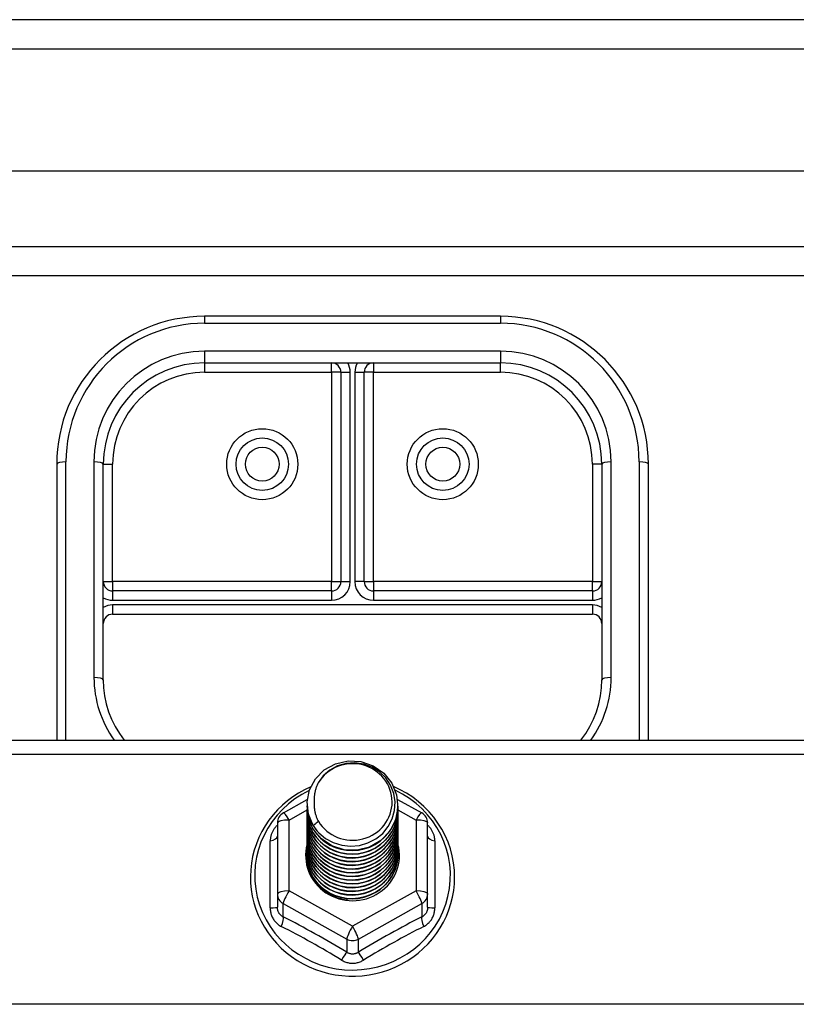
# Model space of a CAD drawing. Header units: inches. Extents: x 56.1 to 140.1, y 40.7 to 61.
# Tile 69 of 89: x 105.9 to 108.6, y 56.5 to 59.9. Entities that reach past the tile are written whole.
import ezdxf

# ---------------------------------------------------------------- set-up
doc = ezdxf.new("R2010")
doc.units = ezdxf.units.IN
doc.header["$MEASUREMENT"] = 0
doc.layers.add('Visible Edges(ANSI)', color=7, linetype='Continuous', lineweight=25)
doc.layers.add('Visible Tangent Edges(ANSI)', color=7, linetype='Continuous', lineweight=25)

msp = doc.modelspace()

# ---------------------------------------------------------------- linework, layer by layer
at = {"layer": 'Visible Edges(ANSI)'}
for p, q in [((139.9638, 59.8679), (98.1618, 59.8679)), ((139.3541, 59.356), (98.7715, 59.356)), ((139.1657, 59.0017), (98.9599, 59.0017)), ((107.5628, 58.8649), (106.5628, 58.8649)), ((106.5628, 58.7074), (107.5628, 58.7074)), ((107.0234, 58.6759), (107.0234, 57.9678)), ((107.1022, 57.9678), (107.1022, 58.6759)), ((106.0628, 58.3649), (106.0628, 57.4313)), ((106.2203, 57.6357), (106.2203, 58.3649)), ((107.9053, 58.3649), (107.9053, 57.6357)), ((108.0628, 57.4313), (108.0628, 58.3649)), ((106.9919, 57.9363), (106.2518, 57.9363)), ((107.8738, 57.9363), (107.1337, 57.9363)), ((106.2518, 57.8575), (107.8738, 57.8575)), ((98.9289, 57.4313), (138.5628, 57.4313)), ((106.829, 57.1861), (106.91, 57.2313)), ((107.2148, 57.2317), (107.2966, 57.1861)), ((106.9093, 57.2163), (106.9093, 57.2167)), ((106.9093, 57.2037), (106.9093, 57.2042)), ((107.2163, 57.21), (107.2163, 57.2104)), ((107.2163, 57.1975), (107.2163, 57.1979)), ((106.9093, 57.1912), (106.9093, 57.1916)), ((106.9093, 57.1787), (106.9093, 57.1791)), ((106.9093, 57.1661), (106.9093, 57.1665)), ((107.2163, 57.1849), (107.2163, 57.1853)), ((107.2163, 57.1724), (107.2163, 57.1728)), ((106.8089, 57.1517), (106.8089, 56.9121)), ((106.9093, 57.1536), (106.9093, 57.154)), ((106.9093, 57.1411), (106.9093, 57.1415)), ((107.2163, 57.1599), (107.2163, 57.1603)), ((107.2163, 57.1473), (107.2163, 57.1477)), ((107.2163, 57.1348), (107.2163, 57.1352)), ((107.3167, 56.9121), (107.3167, 57.1517)), ((106.9093, 57.1285), (106.9093, 57.1289)), ((106.9093, 57.116), (106.9093, 57.1164)), ((106.9093, 57.1034), (106.9093, 57.1038)), ((107.2163, 57.1222), (107.2163, 57.1227)), ((107.2163, 57.1097), (107.2163, 57.1101)), ((107.2163, 57.0972), (107.2163, 57.0976)), ((106.9093, 57.0909), (106.9093, 57.0913)), ((106.9093, 57.0784), (106.9093, 57.0788)), ((106.9093, 57.0658), (106.9093, 57.0662)), ((107.2163, 57.0846), (107.2163, 57.085)), ((107.2163, 57.0721), (107.2163, 57.0725)), ((106.9093, 57.0533), (106.9093, 57.0537)), ((106.9093, 57.0407), (106.9093, 57.0412)), ((107.2163, 57.0596), (107.2163, 57.06)), ((107.2163, 57.047), (107.2163, 57.0474)), ((106.8089, 56.9121), (106.8089, 56.8673)), ((107.0441, 56.8963), (107.0431, 56.8906)), ((107.3167, 56.8673), (107.3167, 56.9121))]:
    msp.add_line(p, q, dxfattribs=at)
at = {"layer": 'Visible Edges(ANSI)', "flags": 128}
for points in [[(106.2203, 57.6357), (106.2214, 57.6083), (106.2248, 57.5812), (106.2305, 57.5544), (106.2383, 57.5281), (106.2483, 57.5025), (106.2604, 57.4777), (106.2746, 57.454), (106.2907, 57.4313)], [(107.8349, 57.4313), (107.851, 57.454), (107.8652, 57.4777), (107.8773, 57.5025), (107.8873, 57.5281), (107.8951, 57.5544), (107.9008, 57.5812), (107.9042, 57.6083), (107.9053, 57.6357)], [(106.9302, 57.143), (106.9137, 57.1815), (106.9094, 57.223), (106.9175, 57.264), (106.9373, 57.301), (106.9673, 57.3312), (107.0051, 57.3519), (107.0475, 57.3615), (107.0911, 57.3591), (107.1325, 57.3449), (107.1682, 57.32), (107.1954, 57.2864), (107.2118, 57.2467), (107.2162, 57.2041), (107.2082, 57.162), (107.1884, 57.1237), (107.1584, 57.0924), (107.1207, 57.0705), (107.0783, 57.0598), (107.0346, 57.061), (106.9932, 57.074), (106.9575, 57.0977), (106.9303, 57.1302), (106.9138, 57.1688), (106.9094, 57.2102)], [(106.9488, 57.1183), (106.9715, 57.0995), (106.9977, 57.0853), (107.0263, 57.0764), (107.0561, 57.0732), (107.0861, 57.0758), (107.115, 57.0841), (107.1416, 57.0979), (107.1648, 57.1166), (107.1836, 57.1394), (107.1972, 57.1656), (107.2051, 57.1938), (107.2068, 57.223), (107.2022, 57.2519), (107.1916, 57.2793), (107.1753, 57.3039), (107.154, 57.3246), (107.1288, 57.3405), (107.1006, 57.3508), (107.0709, 57.3551), (107.041, 57.353), (107.0123, 57.3447), (106.9863, 57.3306), (106.9641, 57.3112), (106.947, 57.2876)], [(106.9214, 57.2737), (106.9006, 57.2638), (106.8806, 57.2527), (106.8614, 57.2402), (106.8431, 57.2265), (106.8258, 57.2117), (106.8095, 57.1958), (106.7944, 57.1788), (106.7804, 57.1609), (106.7678, 57.1421), (106.7564, 57.1225), (106.7464, 57.1022), (106.7379, 57.0814), (106.7308, 57.06), (106.7252, 57.0382), (106.7212, 57.016), (106.7186, 56.9937), (106.7177, 56.9712), (106.7182, 56.9487), (106.7204, 56.9264), (106.7241, 56.9042), (106.7293, 56.8823), (106.736, 56.8608), (106.7442, 56.8397), (106.7538, 56.8193), (106.7648, 56.7996), (106.7772, 56.7806), (106.7908, 56.7624), (106.8056, 56.7452), (106.8216, 56.729), (106.8387, 56.7139), (106.8568, 56.6999), (106.8758, 56.6872), (106.8956, 56.6757), (106.9162, 56.6655), (106.9374, 56.6567), (106.9591, 56.6492), (106.9814, 56.6432), (107.004, 56.6387), (107.0268, 56.6356), (107.0498, 56.634), (107.0729, 56.6339), (107.0959, 56.6353), (107.1188, 56.6382), (107.1414, 56.6426), (107.1637, 56.6484), (107.1856, 56.6557), (107.2068, 56.6643), (107.2275, 56.6743), (107.2474, 56.6857), (107.2665, 56.6983), (107.2847, 56.7121), (107.3019, 56.7271), (107.318, 56.7432), (107.333, 56.7602), (107.3468, 56.7783), (107.3593, 56.7972), (107.3705, 56.8168), (107.3803, 56.8372), (107.3887, 56.8581), (107.3956, 56.8796), (107.401, 56.9014), (107.4048, 56.9236), (107.4072, 56.946), (107.408, 56.9684)], [(106.947, 57.2876), (106.9457, 57.2851), (106.9445, 57.2826), (106.9433, 57.28), (106.9422, 57.2774), (106.9412, 57.2748), (106.9402, 57.2721), (106.9392, 57.2695), (106.9384, 57.2668), (106.9376, 57.2641), (106.9368, 57.2614), (106.9361, 57.2587), (106.9355, 57.2559), (106.935, 57.2532), (106.9345, 57.2504), (106.9341, 57.2476), (106.9337, 57.2448), (106.9334, 57.2421), (106.9331, 57.2393), (106.933, 57.2365), (106.9329, 57.2337), (106.9328, 57.2309), (106.9328, 57.2281), (106.9329, 57.2253), (106.9331, 57.2224)], [(107.408, 56.9684), (107.407, 56.9927), (107.4043, 57.0167), (107.3998, 57.0406), (107.3936, 57.064), (107.3856, 57.087), (107.3759, 57.1093), (107.3645, 57.1309), (107.3517, 57.1516), (107.3373, 57.1714), (107.3214, 57.19), (107.3042, 57.2076), (107.2858, 57.2238), (107.2662, 57.2388), (107.2456, 57.2523), (107.224, 57.2643), (107.2016, 57.2748)], [(106.9093, 57.2163), (106.9093, 57.2118), (106.9095, 57.2073), (106.9099, 57.2029), (106.9104, 57.1984), (106.911, 57.194), (106.9118, 57.1896), (106.9128, 57.1852), (106.9138, 57.1808), (106.915, 57.1765), (106.9164, 57.1722), (106.9179, 57.168), (106.9195, 57.1638), (106.9212, 57.1596), (106.9231, 57.1555), (106.9251, 57.1515), (106.9273, 57.1475), (106.9295, 57.1436), (106.9319, 57.1397), (106.9344, 57.136), (106.9371, 57.1323), (106.9398, 57.1286), (106.9427, 57.1251), (106.9457, 57.1217), (106.9488, 57.1183)], [(106.9093, 57.2037), (106.9106, 57.1846), (106.9145, 57.1658), (106.9209, 57.1477), (106.9298, 57.1306), (106.941, 57.1147), (106.9542, 57.1003), (106.9693, 57.0878), (106.986, 57.0773), (107.004, 57.0689), (107.0231, 57.0629), (107.0428, 57.0594), (107.0628, 57.0584), (107.0828, 57.0599), (107.1025, 57.064), (107.1216, 57.0705), (107.1396, 57.0793), (107.1563, 57.0904), (107.1714, 57.1035), (107.1846, 57.1183), (107.1958, 57.1347), (107.2047, 57.1524), (107.2111, 57.1711), (107.215, 57.1904), (107.2163, 57.21)], [(106.9093, 57.1912), (106.9106, 57.1721), (106.9145, 57.1533), (106.9209, 57.1352), (106.9298, 57.118), (106.941, 57.1021), (106.9542, 57.0878), (106.9693, 57.0752), (106.986, 57.0647), (107.004, 57.0564), (107.0231, 57.0504), (107.0428, 57.0469), (107.0628, 57.0459), (107.0828, 57.0474), (107.1025, 57.0514), (107.1216, 57.058), (107.1396, 57.0668), (107.1563, 57.0779), (107.1714, 57.0909), (107.1846, 57.1058), (107.1958, 57.1222), (107.2047, 57.1399), (107.2111, 57.1585), (107.215, 57.1778), (107.2163, 57.1975)], [(107.2162, 57.204), (107.2157, 57.1838), (107.2124, 57.1638), (107.2064, 57.1445), (107.1978, 57.1261), (107.1868, 57.109), (107.1735, 57.0935), (107.1583, 57.0798), (107.1413, 57.0682), (107.1229, 57.0589), (107.1035, 57.0521), (107.0833, 57.0479), (107.0627, 57.0463), (107.0422, 57.0474), (107.022, 57.0511), (107.0025, 57.0574), (106.9842, 57.0662), (106.9672, 57.0772), (106.952, 57.0904), (106.9387, 57.1054), (106.9277, 57.122), (106.9192, 57.1398), (106.9132, 57.1586), (106.9099, 57.178), (106.9094, 57.1977)], [(106.9331, 57.2224), (106.9329, 57.2196), (106.9329, 57.2168), (106.9329, 57.214), (106.9329, 57.2112), (106.933, 57.2084), (106.9332, 57.2056), (106.9335, 57.2028), (106.9338, 57.2001), (106.9342, 57.1973), (106.9346, 57.1945), (106.9351, 57.1918), (106.9357, 57.189), (106.9363, 57.1863), (106.937, 57.1835), (106.9378, 57.1808), (106.9386, 57.1781), (106.9395, 57.1755), (106.9404, 57.1728), (106.9414, 57.1702), (106.9425, 57.1675), (106.9436, 57.165), (106.9448, 57.1624), (106.946, 57.1599), (106.9473, 57.1573)], [(106.9093, 57.1787), (106.9106, 57.1595), (106.9145, 57.1408), (106.9209, 57.1226), (106.9298, 57.1055), (106.941, 57.0896), (106.9542, 57.0752), (106.9693, 57.0627), (106.986, 57.0522), (107.004, 57.0438), (107.0231, 57.0379), (107.0428, 57.0343), (107.0628, 57.0333), (107.0828, 57.0349), (107.1025, 57.0389), (107.1216, 57.0454), (107.1396, 57.0543), (107.1563, 57.0653), (107.1714, 57.0784), (107.1846, 57.0932), (107.1958, 57.1097), (107.2047, 57.1273), (107.2111, 57.146), (107.215, 57.1653), (107.2163, 57.1849)], [(106.9093, 57.1661), (106.9106, 57.147), (106.9145, 57.1282), (106.9209, 57.1101), (106.9298, 57.0929), (106.941, 57.077), (106.9542, 57.0627), (106.9693, 57.0502), (106.986, 57.0396), (107.004, 57.0313), (107.0231, 57.0253), (107.0428, 57.0218), (107.0628, 57.0208), (107.0828, 57.0223), (107.1025, 57.0264), (107.1216, 57.0329), (107.1396, 57.0417), (107.1563, 57.0528), (107.1714, 57.0658), (107.1846, 57.0807), (107.1958, 57.0971), (107.2047, 57.1148), (107.2111, 57.1334), (107.215, 57.1528), (107.2163, 57.1724)], [(107.2162, 57.1914), (107.2157, 57.1712), (107.2124, 57.1513), (107.2064, 57.132), (107.1978, 57.1136), (107.1868, 57.0965), (107.1735, 57.0809), (107.1583, 57.0673), (107.1413, 57.0557), (107.1229, 57.0464), (107.1035, 57.0396), (107.0833, 57.0353), (107.0627, 57.0337), (107.0422, 57.0348), (107.022, 57.0385), (107.0025, 57.0449), (106.9842, 57.0536), (106.9672, 57.0647), (106.952, 57.0778), (106.9387, 57.0928), (106.9277, 57.1094), (106.9192, 57.1273), (106.9132, 57.1461), (106.9099, 57.1655), (106.9094, 57.1851)], [(107.2162, 57.1789), (107.2157, 57.1587), (107.2124, 57.1388), (107.2064, 57.1194), (107.1978, 57.101), (107.1868, 57.0839), (107.1735, 57.0684), (107.1583, 57.0547), (107.1413, 57.0431), (107.1229, 57.0339), (107.1035, 57.027), (107.0833, 57.0228), (107.0627, 57.0212), (107.0422, 57.0223), (107.022, 57.026), (107.0025, 57.0323), (106.9842, 57.0411), (106.9672, 57.0521), (106.952, 57.0653), (106.9387, 57.0803), (106.9277, 57.0969), (106.9192, 57.1147), (106.9132, 57.1335), (106.9099, 57.153), (106.9094, 57.1726)], [(107.2162, 57.1663), (107.2157, 57.1461), (107.2124, 57.1262), (107.2064, 57.1069), (107.1978, 57.0885), (107.1868, 57.0714), (107.1735, 57.0559), (107.1583, 57.0422), (107.1413, 57.0306), (107.1229, 57.0213), (107.1035, 57.0145), (107.0833, 57.0103), (107.0627, 57.0087), (107.0422, 57.0097), (107.022, 57.0135), (107.0025, 57.0198), (106.9842, 57.0285), (106.9672, 57.0396), (106.952, 57.0528), (106.9387, 57.0678), (106.9277, 57.0844), (106.9192, 57.1022), (106.9132, 57.121), (106.9099, 57.1404), (106.9094, 57.1601)], [(106.9093, 57.1536), (106.9106, 57.1345), (106.9145, 57.1157), (106.9209, 57.0976), (106.9298, 57.0804), (106.941, 57.0645), (106.9542, 57.0502), (106.9693, 57.0376), (106.986, 57.0271), (107.004, 57.0188), (107.0231, 57.0128), (107.0428, 57.0093), (107.0628, 57.0082), (107.0828, 57.0098), (107.1025, 57.0138), (107.1216, 57.0203), (107.1396, 57.0292), (107.1563, 57.0402), (107.1714, 57.0533), (107.1846, 57.0682), (107.1958, 57.0846), (107.2047, 57.1023), (107.2111, 57.1209), (107.215, 57.1402), (107.2163, 57.1599)], [(106.9093, 57.1411), (106.9106, 57.1219), (106.9145, 57.1031), (106.9209, 57.085), (106.9298, 57.0679), (106.941, 57.052), (106.9542, 57.0376), (106.9693, 57.0251), (106.986, 57.0146), (107.004, 57.0062), (107.0231, 57.0002), (107.0428, 56.9967), (107.0628, 56.9957), (107.0828, 56.9972), (107.1025, 57.0013), (107.1216, 57.0078), (107.1396, 57.0166), (107.1563, 57.0277), (107.1714, 57.0408), (107.1846, 57.0556), (107.1958, 57.072), (107.2047, 57.0897), (107.2111, 57.1084), (107.215, 57.1277), (107.2163, 57.1473)], [(106.9093, 57.1285), (106.9106, 57.1094), (106.9145, 57.0906), (106.9209, 57.0725), (106.9298, 57.0553), (106.941, 57.0394), (106.9542, 57.0251), (106.9693, 57.0125), (106.986, 57.002), (107.004, 56.9937), (107.0231, 56.9877), (107.0428, 56.9842), (107.0628, 56.9832), (107.0828, 56.9847), (107.1025, 56.9888), (107.1216, 56.9953), (107.1396, 57.0041), (107.1563, 57.0152), (107.1714, 57.0282), (107.1846, 57.0431), (107.1958, 57.0595), (107.2047, 57.0772), (107.2111, 57.0958), (107.215, 57.1151), (107.2163, 57.1348)], [(107.2162, 57.1538), (107.2157, 57.1336), (107.2124, 57.1137), (107.2064, 57.0943), (107.1978, 57.076), (107.1868, 57.0589), (107.1735, 57.0433), (107.1583, 57.0296), (107.1413, 57.0181), (107.1229, 57.0088), (107.1035, 57.002), (107.0833, 56.9977), (107.0627, 56.9961), (107.0422, 56.9972), (107.022, 57.0009), (107.0025, 57.0072), (106.9842, 57.016), (106.9672, 57.0271), (106.952, 57.0402), (106.9387, 57.0552), (106.9277, 57.0718), (106.9192, 57.0897), (106.9132, 57.1085), (106.9099, 57.1279), (106.9094, 57.1475)], [(107.2162, 57.1413), (107.2157, 57.1211), (107.2124, 57.1011), (107.2064, 57.0818), (107.1978, 57.0634), (107.1868, 57.0463), (107.1735, 57.0308), (107.1583, 57.0171), (107.1413, 57.0055), (107.1229, 56.9962), (107.1035, 56.9894), (107.0833, 56.9852), (107.0627, 56.9836), (107.0422, 56.9847), (107.022, 56.9884), (107.0025, 56.9947), (106.9842, 57.0035), (106.9672, 57.0145), (106.952, 57.0277), (106.9387, 57.0427), (106.9277, 57.0593), (106.9192, 57.0771), (106.9132, 57.0959), (106.9099, 57.1153), (106.9094, 57.135)], [(106.9473, 57.1573), (106.9466, 57.1567), (106.9459, 57.1561), (106.9452, 57.1555), (106.9444, 57.1549), (106.9437, 57.1543), (106.943, 57.1537), (106.9423, 57.1531), (106.9416, 57.1525), (106.9409, 57.1519), (106.9402, 57.1513), (106.9394, 57.1507), (106.9387, 57.1501), (106.938, 57.1495), (106.9373, 57.1489), (106.9366, 57.1483), (106.9359, 57.1477), (106.9352, 57.1471), (106.9344, 57.1466), (106.9337, 57.146), (106.933, 57.1454), (106.9323, 57.1448), (106.9316, 57.1442), (106.9309, 57.1436), (106.9302, 57.143)], [(106.9093, 57.116), (106.9106, 57.0969), (106.9145, 57.0781), (106.9209, 57.0599), (106.9298, 57.0428), (106.941, 57.0269), (106.9542, 57.0126), (106.9693, 57), (106.986, 56.9895), (107.004, 56.9812), (107.0231, 56.9752), (107.0428, 56.9716), (107.0628, 56.9706), (107.0828, 56.9722), (107.1025, 56.9762), (107.1216, 56.9827), (107.1396, 56.9916), (107.1563, 57.0026), (107.1714, 57.0157), (107.1846, 57.0306), (107.1958, 57.047), (107.2047, 57.0646), (107.2111, 57.0833), (107.215, 57.1026), (107.2163, 57.1222)], [(106.9093, 57.1034), (106.9106, 57.0843), (106.9145, 57.0655), (106.9209, 57.0474), (106.9298, 57.0302), (106.941, 57.0144), (106.9542, 57), (106.9693, 56.9875), (106.986, 56.9769), (107.004, 56.9686), (107.0231, 56.9626), (107.0428, 56.9591), (107.0628, 56.9581), (107.0828, 56.9596), (107.1025, 56.9637), (107.1216, 56.9702), (107.1396, 56.979), (107.1563, 56.9901), (107.1714, 57.0031), (107.1846, 57.018), (107.1958, 57.0344), (107.2047, 57.0521), (107.2111, 57.0708), (107.215, 57.0901), (107.2163, 57.1097)], [(106.9093, 57.0909), (106.9106, 57.0718), (106.9145, 57.053), (106.9209, 57.0349), (106.9298, 57.0177), (106.941, 57.0018), (106.9542, 56.9875), (106.9693, 56.9749), (106.986, 56.9644), (107.004, 56.9561), (107.0231, 56.9501), (107.0428, 56.9466), (107.0628, 56.9456), (107.0828, 56.9471), (107.1025, 56.9511), (107.1216, 56.9576), (107.1396, 56.9665), (107.1563, 56.9775), (107.1714, 56.9906), (107.1846, 57.0055), (107.1958, 57.0219), (107.2047, 57.0396), (107.2111, 57.0582), (107.215, 57.0775), (107.2163, 57.0972)], [(107.2162, 57.1287), (107.2157, 57.1085), (107.2124, 57.0886), (107.2064, 57.0693), (107.1978, 57.0509), (107.1868, 57.0338), (107.1735, 57.0182), (107.1583, 57.0046), (107.1413, 56.993), (107.1229, 56.9837), (107.1035, 56.9769), (107.0833, 56.9726), (107.0627, 56.971), (107.0422, 56.9721), (107.022, 56.9759), (107.0025, 56.9822), (106.9842, 56.9909), (106.9672, 57.002), (106.952, 57.0151), (106.9387, 57.0302), (106.9277, 57.0467), (106.9192, 57.0646), (106.9132, 57.0834), (106.9099, 57.1028), (106.9094, 57.1224)], [(107.2162, 57.1162), (107.2157, 57.096), (107.2124, 57.0761), (107.2064, 57.0567), (107.1978, 57.0383), (107.1868, 57.0212), (107.1735, 57.0057), (107.1583, 56.992), (107.1413, 56.9805), (107.1229, 56.9712), (107.1035, 56.9643), (107.0833, 56.9601), (107.0627, 56.9585), (107.0422, 56.9596), (107.022, 56.9633), (107.0025, 56.9696), (106.9842, 56.9784), (106.9672, 56.9895), (106.952, 57.0026), (106.9387, 57.0176), (106.9277, 57.0342), (106.9192, 57.0521), (106.9132, 57.0709), (106.9099, 57.0903), (106.9094, 57.1099)], [(107.2162, 57.1036), (107.2157, 57.0835), (107.2124, 57.0635), (107.2064, 57.0442), (107.1978, 57.0258), (107.1868, 57.0087), (107.1735, 56.9932), (107.1583, 56.9795), (107.1413, 56.9679), (107.1229, 56.9586), (107.1035, 56.9518), (107.0833, 56.9476), (107.0627, 56.946), (107.0422, 56.947), (107.022, 56.9508), (107.0025, 56.9571), (106.9842, 56.9659), (106.9672, 56.9769), (106.952, 56.9901), (106.9387, 57.0051), (106.9277, 57.0217), (106.9192, 57.0395), (106.9132, 57.0583), (106.9099, 57.0777), (106.9094, 57.0974)], [(106.9093, 57.0784), (106.9106, 57.0592), (106.9145, 57.0405), (106.9209, 57.0223), (106.9298, 57.0052), (106.941, 56.9893), (106.9542, 56.9749), (106.9693, 56.9624), (106.986, 56.9519), (107.004, 56.9435), (107.0231, 56.9376), (107.0428, 56.934), (107.0628, 56.933), (107.0828, 56.9345), (107.1025, 56.9386), (107.1216, 56.9451), (107.1396, 56.954), (107.1563, 56.965), (107.1714, 56.9781), (107.1846, 56.9929), (107.1958, 57.0093), (107.2047, 57.027), (107.2111, 57.0457), (107.215, 57.065), (107.2163, 57.0846)], [(106.9093, 57.0658), (106.9106, 57.0467), (106.9145, 57.0279), (106.9209, 57.0098), (106.9298, 56.9926), (106.941, 56.9767), (106.9542, 56.9624), (106.9693, 56.9499), (106.986, 56.9393), (107.004, 56.931), (107.0231, 56.925), (107.0428, 56.9215), (107.0628, 56.9205), (107.0828, 56.922), (107.1025, 56.9261), (107.1216, 56.9326), (107.1396, 56.9414), (107.1563, 56.9525), (107.1714, 56.9655), (107.1846, 56.9804), (107.1958, 56.9968), (107.2047, 57.0145), (107.2111, 57.0331), (107.215, 57.0524), (107.2163, 57.0721)], [(107.2162, 57.0911), (107.2157, 57.0709), (107.2124, 57.051), (107.2064, 57.0316), (107.1978, 57.0133), (107.1868, 56.9962), (107.1735, 56.9806), (107.1583, 56.967), (107.1413, 56.9554), (107.1229, 56.9461), (107.1035, 56.9393), (107.0833, 56.935), (107.0627, 56.9334), (107.0422, 56.9345), (107.022, 56.9382), (107.0025, 56.9445), (106.9842, 56.9533), (106.9672, 56.9644), (106.952, 56.9775), (106.9387, 56.9925), (106.9277, 57.0091), (106.9192, 57.027), (106.9132, 57.0458), (106.9099, 57.0652), (106.9094, 57.0848)], [(107.2162, 57.0786), (107.2157, 57.0584), (107.2124, 57.0384), (107.2064, 57.0191), (107.1978, 57.0007), (107.1868, 56.9836), (107.1735, 56.9681), (107.1583, 56.9544), (107.1413, 56.9428), (107.1229, 56.9336), (107.1035, 56.9267), (107.0833, 56.9225), (107.0627, 56.9209), (107.0422, 56.922), (107.022, 56.9257), (107.0025, 56.932), (106.9842, 56.9408), (106.9672, 56.9518), (106.952, 56.965), (106.9387, 56.98), (106.9277, 56.9966), (106.9192, 57.0144), (106.9132, 57.0332), (106.9099, 57.0526), (106.9094, 57.0723)], [(107.2162, 57.066), (107.2157, 57.0458), (107.2124, 57.0259), (107.2064, 57.0066), (107.1978, 56.9882), (107.1868, 56.9711), (107.1735, 56.9556), (107.1583, 56.9419), (107.1413, 56.9303), (107.1229, 56.921), (107.1035, 56.9142), (107.0833, 56.9099), (107.0627, 56.9084), (107.0422, 56.9094), (107.022, 56.9132), (107.0025, 56.9195), (106.9842, 56.9282), (106.9672, 56.9393), (106.952, 56.9525), (106.9387, 56.9675), (106.9277, 56.984), (106.9192, 57.0019), (106.9132, 57.0207), (106.9099, 57.0401), (106.9094, 57.0598)], [(106.9093, 57.0533), (106.9106, 57.0342), (106.9145, 57.0154), (106.9209, 56.9972), (106.9298, 56.9801), (106.941, 56.9642), (106.9542, 56.9499), (106.9693, 56.9373), (106.986, 56.9268), (107.004, 56.9185), (107.0231, 56.9125), (107.0428, 56.9089), (107.0628, 56.9079), (107.0828, 56.9095), (107.1025, 56.9135), (107.1216, 56.92), (107.1396, 56.9289), (107.1563, 56.9399), (107.1714, 56.953), (107.1846, 56.9679), (107.1958, 56.9843), (107.2047, 57.0019), (107.2111, 57.0206), (107.215, 57.0399), (107.2163, 57.0596)], [(106.9093, 57.0407), (106.9106, 57.0216), (106.9145, 57.0028), (106.9209, 56.9847), (106.9298, 56.9676), (106.941, 56.9517), (106.9542, 56.9373), (106.9693, 56.9248), (106.986, 56.9142), (107.004, 56.9059), (107.0231, 56.8999), (107.0428, 56.8964), (107.0628, 56.8954), (107.0828, 56.8969), (107.1025, 56.901), (107.1216, 56.9075), (107.1396, 56.9163), (107.1563, 56.9274), (107.1714, 56.9405), (107.1846, 56.9553), (107.1958, 56.9717), (107.2047, 56.9894), (107.2111, 57.0081), (107.215, 57.0274), (107.2163, 57.047)], [(107.2162, 57.0535), (107.2157, 57.0333), (107.2124, 57.0134), (107.2064, 56.994), (107.1978, 56.9757), (107.1868, 56.9585), (107.1735, 56.943), (107.1583, 56.9293), (107.1413, 56.9178), (107.1229, 56.9085), (107.1035, 56.9017), (107.0833, 56.8974), (107.0627, 56.8958), (107.0422, 56.8969), (107.022, 56.9006), (107.0025, 56.9069), (106.9842, 56.9157), (106.9672, 56.9268), (106.952, 56.9399), (106.9387, 56.9549), (106.9277, 56.9715), (106.9192, 56.9894), (106.9132, 57.0082), (106.9099, 57.0276), (106.9094, 57.0472)], [(107.0431, 56.8906), (107.0361, 56.8918), (107.0293, 56.8932), (107.0225, 56.8949), (107.0159, 56.8969), (107.0093, 56.8992), (107.0029, 56.9017), (106.9965, 56.9046), (106.9903, 56.9077), (106.9843, 56.9111), (106.9784, 56.9147), (106.9727, 56.9186), (106.9672, 56.9228), (106.9619, 56.9271), (106.9568, 56.9317), (106.9519, 56.9365), (106.9473, 56.9415), (106.9429, 56.9468), (106.9387, 56.9522), (106.9348, 56.9578), (106.9312, 56.9635), (106.9279, 56.9694), (106.9248, 56.9755), (106.9221, 56.9816), (106.9196, 56.9879)]]:
    msp.add_lwpolyline(points, dxfattribs=at)
at = {"layer": 'Visible Edges(ANSI)'}
for centre in [(106.7577, 58.3649), (107.3679, 58.3649)]:
    msp.add_circle(centre, 0.0886, dxfattribs=at)
for centre, radius, start, end in [((106.5628, 58.3649), 0.5, 90, 180), ((107.5628, 58.3649), 0.5, 0, 90), ((106.5628, 58.3649), 0.3425, 90, 180), ((106.9919, 58.6759), 0.0315, 0, 90), ((107.1337, 58.6759), 0.0315, 90, 180), ((107.5628, 58.3649), 0.3425, 0, 90), ((106.2518, 57.9678), 0.0315, 180, 270), ((106.9919, 57.9678), 0.0315, 270, 0), ((107.1337, 57.9678), 0.0315, 180, 270), ((107.8738, 57.9678), 0.0315, 270, 0), ((106.2518, 57.826), 0.0315, 90, 180), ((107.8738, 57.826), 0.0315, 0, 90), ((106.8482, 57.1517), 0.0394, 119.1745, 180), ((107.2774, 57.1517), 0.0394, 0, 60.8255)]:
    msp.add_arc(centre, radius, start, end, dxfattribs=at)
for centre, major_axis, start_param, end_param in [((107.0628, 57.2228), (0.1339, 0), 3.671471, 8.899926), ((107.0628, 57.2177), (0.1535, 0), 3.669461, 3.875388), ((107.0628, 57.042), (-0.1585, 0), 6.033204, 9.676411)]:
    msp.add_ellipse(centre, major_axis=major_axis, ratio=0.966998, start_param=start_param, end_param=end_param, dxfattribs=at)
at = {"layer": 'Visible Tangent Edges(ANSI)'}
for p, q in [((98.1618, 59.7689), (139.9638, 59.7689)), ((98.8299, 59.1007), (139.2957, 59.1007)), ((106.5628, 58.8649), (106.5628, 58.8414)), ((107.5628, 58.8649), (107.5628, 58.8414)), ((106.5628, 58.8414), (107.5628, 58.8414)), ((107.5628, 58.7469), (106.5628, 58.7469)), ((106.5628, 58.7469), (106.5628, 58.7074)), ((107.5628, 58.7469), (107.5628, 58.7074)), ((106.5628, 58.7074), (106.5628, 58.6759)), ((106.9919, 58.6759), (106.9919, 58.7074)), ((107.1337, 58.7074), (107.1337, 58.6759)), ((107.5628, 58.6759), (107.5628, 58.7074)), ((106.5628, 58.6759), (106.9919, 58.6759)), ((106.9919, 58.6759), (106.9919, 57.9678)), ((107.0234, 58.6759), (106.9919, 58.6759)), ((107.0234, 58.6759), (107.0549, 58.6759)), ((107.0549, 57.9678), (107.0549, 58.6759)), ((107.0707, 58.6759), (107.0707, 57.9678)), ((107.0707, 58.6759), (107.1022, 58.6759)), ((107.1337, 58.6759), (107.1022, 58.6759)), ((107.1337, 58.6759), (107.5628, 58.6759)), ((107.1337, 57.9678), (107.1337, 58.6759)), ((106.0943, 57.4313), (106.0943, 58.3729)), ((106.1888, 58.3729), (106.1888, 57.6437)), ((106.2203, 58.3649), (106.2518, 58.3649)), ((106.2518, 57.9678), (106.2518, 58.3649)), ((107.8738, 58.3649), (107.8738, 57.9678)), ((107.9053, 58.3649), (107.8738, 58.3649)), ((107.9368, 57.6437), (107.9368, 58.3729)), ((108.0313, 58.3729), (108.0313, 57.4313)), ((106.2203, 57.9678), (106.2518, 57.9678)), ((106.9919, 57.9678), (106.2518, 57.9678)), ((106.2518, 57.9678), (106.2518, 57.9363)), ((106.9919, 57.9363), (106.9919, 57.9678)), ((106.9919, 57.9678), (107.0234, 57.9678)), ((107.0234, 57.9678), (107.0549, 57.9678)), ((107.1022, 57.9678), (107.0707, 57.9678)), ((107.1022, 57.9678), (107.1337, 57.9678)), ((107.8738, 57.9678), (107.1337, 57.9678)), ((107.1337, 57.9678), (107.1337, 57.9363)), ((107.8738, 57.9678), (107.9053, 57.9678)), ((107.8738, 57.9363), (107.8738, 57.9678)), ((106.2518, 57.9363), (106.2518, 57.9048)), ((106.9919, 57.9363), (106.9919, 57.9048)), ((107.1337, 57.9363), (107.1337, 57.9048)), ((107.8738, 57.9363), (107.8738, 57.9048)), ((106.2518, 57.9048), (106.9919, 57.9048)), ((107.1337, 57.9048), (107.8738, 57.9048)), ((106.2518, 57.889), (106.2518, 57.8575)), ((107.8738, 57.889), (106.2518, 57.889)), ((107.8738, 57.889), (107.8738, 57.8575)), ((98.9289, 57.3848), (138.5628, 57.3848)), ((106.8482, 57.1617), (106.9093, 57.1959)), ((107.2163, 57.1958), (107.2774, 57.1617)), ((106.8482, 56.9222), (106.8482, 57.1617)), ((107.2774, 57.1617), (107.2774, 56.9222)), ((106.7846, 56.8644), (106.7846, 57.0916)), ((107.341, 57.0916), (107.341, 56.8644)), ((107.0628, 56.8024), (106.8482, 56.9222)), ((107.2774, 56.9222), (107.0628, 56.8024)), ((106.8285, 56.8792), (107.0431, 56.7594)), ((106.8285, 56.8343), (106.8285, 56.8792)), ((107.0825, 56.7594), (107.2971, 56.8792)), ((107.2971, 56.8792), (107.2971, 56.8343)), ((107.0431, 56.7594), (107.0431, 56.7145)), ((107.0825, 56.7145), (107.0825, 56.7594)), ((138.5628, 56.5386), (98.9289, 56.5386))]:
    msp.add_line(p, q, dxfattribs=at)
at = {"layer": 'Visible Tangent Edges(ANSI)', "flags": 128}
for points in [[(106.8089, 57.1442), (106.807, 57.1425), (106.8052, 57.1406), (106.8034, 57.1387), (106.8017, 57.1368), (106.8001, 57.1348), (106.7986, 57.1328), (106.7971, 57.1307), (106.7957, 57.1285), (106.7944, 57.1264), (106.7932, 57.1242), (106.792, 57.122), (106.7909, 57.1197), (106.7899, 57.1174), (106.789, 57.1151), (106.7882, 57.1128), (106.7874, 57.1105), (106.7868, 57.1081), (106.7862, 57.1058), (106.7857, 57.1034), (106.7853, 57.101), (106.785, 57.0987), (106.7848, 57.0963), (106.7847, 57.0939), (106.7846, 57.0916)], [(107.341, 57.0916), (107.3409, 57.0939), (107.3408, 57.0963), (107.3406, 57.0987), (107.3403, 57.101), (107.3399, 57.1034), (107.3394, 57.1058), (107.3388, 57.1081), (107.3382, 57.1105), (107.3374, 57.1128), (107.3366, 57.1151), (107.3357, 57.1174), (107.3347, 57.1197), (107.3336, 57.122), (107.3324, 57.1242), (107.3312, 57.1264), (107.3299, 57.1285), (107.3285, 57.1307), (107.327, 57.1328), (107.3255, 57.1348), (107.3239, 57.1368), (107.3222, 57.1387), (107.3204, 57.1406), (107.3186, 57.1425), (107.3167, 57.1442)], [(106.7846, 56.8644), (106.7847, 56.8611), (106.7849, 56.8579), (106.7853, 56.8546), (106.7858, 56.8514), (106.7864, 56.8482), (106.7872, 56.8451), (106.7881, 56.8419), (106.7891, 56.8389), (106.7903, 56.8359), (106.7916, 56.833), (106.7931, 56.8301), (106.7947, 56.8273), (106.7964, 56.8246), (106.7982, 56.822), (106.8001, 56.8195), (106.8022, 56.8171), (106.8043, 56.8148), (106.8066, 56.8126), (106.8089, 56.8105), (106.8114, 56.8085), (106.8139, 56.8067), (106.8165, 56.8049), (106.8192, 56.8033), (106.822, 56.8018)], [(106.8285, 56.8343), (106.8271, 56.835), (106.8257, 56.8358), (106.8243, 56.8367), (106.823, 56.8376), (106.8217, 56.8386), (106.8204, 56.8396), (106.8192, 56.8408), (106.8181, 56.842), (106.817, 56.8432), (106.816, 56.8445), (106.815, 56.8459), (106.8141, 56.8473), (106.8133, 56.8488), (106.8126, 56.8503), (106.8119, 56.8519), (106.8112, 56.8535), (106.8107, 56.8551), (106.8102, 56.8568), (106.8098, 56.8585), (106.8095, 56.8602), (106.8092, 56.862), (106.809, 56.8637), (106.8089, 56.8655), (106.8089, 56.8673)], [(107.3167, 56.8673), (107.3167, 56.8655), (107.3166, 56.8637), (107.3164, 56.862), (107.3161, 56.8602), (107.3158, 56.8585), (107.3154, 56.8568), (107.3149, 56.8551), (107.3144, 56.8535), (107.3137, 56.8519), (107.313, 56.8503), (107.3123, 56.8488), (107.3114, 56.8473), (107.3106, 56.8459), (107.3096, 56.8445), (107.3086, 56.8432), (107.3075, 56.842), (107.3064, 56.8408), (107.3052, 56.8396), (107.3039, 56.8386), (107.3026, 56.8376), (107.3013, 56.8367), (107.2999, 56.8358), (107.2985, 56.835), (107.2971, 56.8343)], [(107.3036, 56.8018), (107.3064, 56.8033), (107.3091, 56.8049), (107.3117, 56.8067), (107.3142, 56.8085), (107.3167, 56.8105), (107.319, 56.8126), (107.3213, 56.8148), (107.3234, 56.8171), (107.3255, 56.8195), (107.3274, 56.822), (107.3292, 56.8246), (107.3309, 56.8273), (107.3325, 56.8301), (107.334, 56.833), (107.3353, 56.8359), (107.3365, 56.8389), (107.3375, 56.8419), (107.3384, 56.8451), (107.3392, 56.8482), (107.3398, 56.8514), (107.3403, 56.8546), (107.3407, 56.8579), (107.3409, 56.8611), (107.341, 56.8644)], [(107.0825, 56.7145), (107.081, 56.7136), (107.0795, 56.7127), (107.0779, 56.712), (107.0763, 56.7112), (107.0747, 56.7106), (107.073, 56.71), (107.0714, 56.7096), (107.0697, 56.7092), (107.068, 56.7089), (107.0663, 56.7087), (107.0645, 56.7085), (107.0628, 56.7085), (107.0611, 56.7085), (107.0594, 56.7087), (107.0576, 56.7089), (107.0559, 56.7092), (107.0543, 56.7096), (107.0526, 56.71), (107.0509, 56.7106), (107.0493, 56.7112), (107.0477, 56.7119), (107.0461, 56.7127), (107.0446, 56.7136), (107.0431, 56.7145)], [(107.0255, 56.6882), (107.0283, 56.6866), (107.0312, 56.6851), (107.0342, 56.6837), (107.0372, 56.6824), (107.0403, 56.6813), (107.0434, 56.6804), (107.0466, 56.6795), (107.0498, 56.6789), (107.053, 56.6783), (107.0563, 56.6779), (107.0596, 56.6777), (107.0628, 56.6777), (107.0661, 56.6777), (107.0694, 56.678), (107.0726, 56.6783), (107.0759, 56.6789), (107.0791, 56.6795), (107.0822, 56.6804), (107.0853, 56.6813), (107.0884, 56.6825), (107.0915, 56.6837), (107.0944, 56.6851), (107.0973, 56.6866), (107.1001, 56.6882)]]:
    msp.add_lwpolyline(points, dxfattribs=at)
at = {"layer": 'Visible Tangent Edges(ANSI)'}
for centre, radius in [((106.7577, 58.3649), 0.1201), ((107.3679, 58.3649), 0.1201), ((106.7577, 58.3649), 0.0571), ((107.3679, 58.3649), 0.0571)]:
    msp.add_circle(centre, radius, dxfattribs=at)
for centre, radius, start, end in [((106.5628, 58.3729), 0.4685, 90, 180), ((107.5628, 58.3729), 0.4685, 0, 90), ((106.5628, 58.3729), 0.374, 90, 180), ((107.5628, 58.3729), 0.374, 0, 90), ((106.9919, 58.6759), 0.063, 0, 30), ((107.1337, 58.6759), 0.063, 150, 180), ((106.5628, 58.3649), 0.311, 90, 180), ((107.5628, 58.3649), 0.311, 0, 90), ((106.9919, 57.9678), 0.063, 270, 0), ((107.1337, 57.9678), 0.063, 180, 270), ((106.2518, 57.9678), 0.063, 240, 270), ((107.8738, 57.9678), 0.063, 270, 300), ((106.2518, 57.826), 0.063, 90, 120), ((107.8738, 57.826), 0.063, 60, 90)]:
    msp.add_arc(centre, radius, start, end, dxfattribs=at)
for centre, major_axis, ratio, start_param, end_param in [((106.0943, 58.3649), (-0.0315, 0), 0.254784, 4.712389, 6.283185), ((106.1888, 58.3649), (0.0315, 0), 0.254784, 0, 1.570796), ((107.9368, 58.3649), (-0.0315, 0), 0.254784, 4.712389, 6.283185), ((108.0313, 58.3649), (0.0315, 0), 0.254784, 0, 1.570796), ((106.5746, 57.6437), (-0.3858, 0), 0.966998, 0, 0.605457), ((106.1888, 57.6357), (0.0315, 0), 0.254784, 0, 1.570796), ((107.551, 57.6437), (0.3858, 0), 0.966998, 5.677729, 6.283185), ((107.9368, 57.6357), (-0.0315, 0), 0.254784, 4.712389, 6.283185), ((107.0628, 56.9744), (0.3308, 0), 0.966998, 2.028566, 7.403327), ((106.8482, 57.1517), (-0.0192, 0.0344), 0.127392, 4.936728, 6.283185), ((107.2774, 57.1517), (0.0192, 0.0344), 0.127392, 0, 1.346458), ((106.8482, 57.1517), (-0.0394, 0), 0.254784, 4.712389, 6.283185), ((107.2774, 57.1517), (0.0394, 0), 0.254784, 0, 1.570796), ((106.7695, 57.1069), (0.0394, 0), 0.420933, 5.107073, 6.283185), ((107.3561, 57.1069), (-0.0394, 0), 0.420933, 0, 1.176113), ((106.8482, 56.9121), (-0.0394, 0), 0.254784, 4.712389, 6.283185), ((106.8482, 56.9121), (-0.0394, 0), 0.966998, 0, 1.047198), ((106.8482, 56.9121), (-0.0192, -0.0344), 0.127392, 4.48805, 6.058847), ((107.2774, 56.9121), (0.0394, 0), 0.254784, 0, 1.570796), ((107.2774, 56.9121), (0.0192, -0.0344), 0.127392, 0.224339, 1.795135), ((107.2774, 56.9121), (0.0394, 0), 0.966998, 5.235988, 6.283185), ((106.7695, 56.8673), (0.0394, 0), 0.080687, 5.107073, 6.283185), ((107.3561, 56.8673), (-0.0394, 0), 0.080687, 0, 1.176113), ((106.8089, 56.8014), (0.0178, 0.0351), 0.295528, 4.874003, 6.050115), ((106.9358, 56.5978), (-0.6046, 0.361), 0.220649, 4.666525, 5.020223), ((107.1898, 56.5978), (-0.6046, -0.361), 0.220649, 4.404555, 4.758253), ((107.3167, 56.8014), (-0.0178, 0.0351), 0.295528, 0.23307, 1.409183), ((106.9237, 56.5775), (0.5734, -0.3423), 0.220649, 1.524932, 1.878631), ((107.0628, 56.7923), (-0.0192, -0.0344), 0.127392, 4.48805, 6.058847), ((107.0628, 56.7923), (0.0192, -0.0344), 0.127392, 0.224339, 1.795135), ((107.2019, 56.5775), (0.5734, 0.3423), 0.220649, 1.262962, 1.61666), ((107.0628, 56.7923), (0.0394, 0), 0.966998, 4.18879, 5.235988), ((107.0234, 56.6816), (0.0205, 0.0336), 0.044718, 0.222707, 1.398819), ((107.1022, 56.6816), (-0.0205, 0.0336), 0.044718, 4.884366, 6.060479)]:
    msp.add_ellipse(centre, major_axis=major_axis, ratio=ratio, start_param=start_param, end_param=end_param, dxfattribs=at)

doc.saveas('drawing.dxf')
